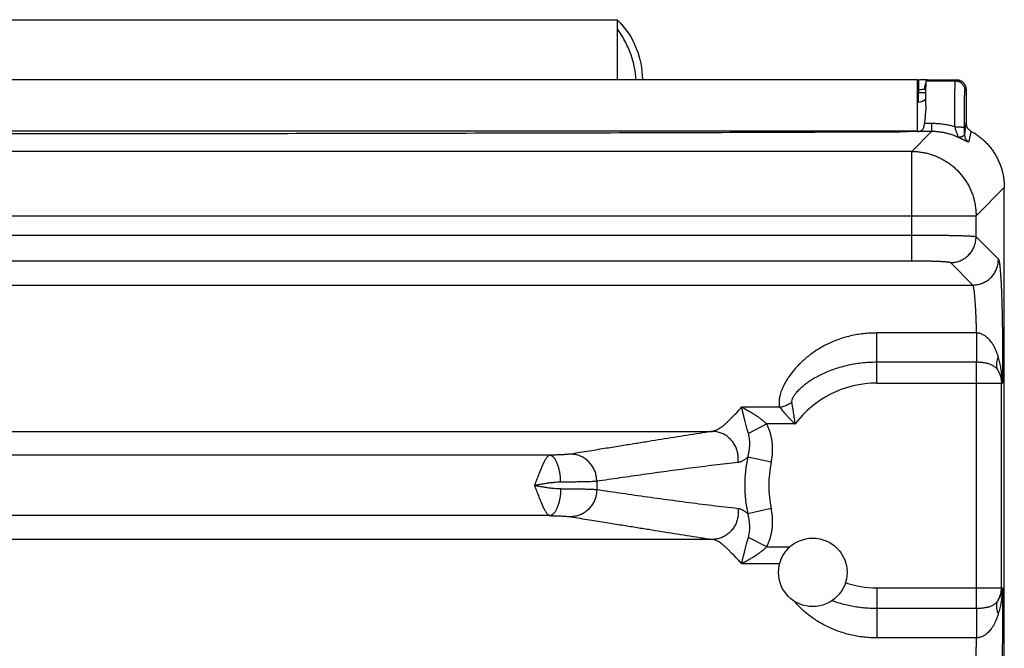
# Model space of a CAD drawing. Header units: inches. Extents: x 0 to 22, y 0 to 17.
# Tile 14 of 38: x 4.1 to 5.7, y 6.9 to 7.9. Entities that reach past the tile are written whole.
import ezdxf

# ---------------------------------------------------------------- set-up
doc = ezdxf.new("R2010")
doc.units = ezdxf.units.IN
doc.header["$LTSCALE"] = 1.21
doc.header["$MEASUREMENT"] = 0
doc.layers.get('0').update_dxf_attribs({"linetype": 'CONTINUOUS'})

msp = doc.modelspace()

# ---------------------------------------------------------------- linework, layer by layer
at = {"color": 7, "linetype": 'CONTINUOUS'}
for p, q in [((3.8193, 7.8722), (5.0492, 7.8722)), ((5.0492, 7.8722), (5.0492, 7.7791)), ((5.5155, 7.7791), (2.3165, 7.7791)), ((5.5155, 7.6986), (5.5155, 7.7791)), ((5.5155, 7.7788), (5.5187, 7.7788)), ((5.5172, 7.7788), (5.5172, 7.764)), ((5.5292, 7.7773), (5.531, 7.7791)), ((5.5292, 7.7773), (5.5742, 7.7773)), ((5.531, 7.7791), (5.576, 7.7791)), ((5.5742, 7.7773), (5.576, 7.7791)), ((5.5155, 7.764), (5.5172, 7.764)), ((5.5155, 7.759), (5.5171, 7.759)), ((5.5172, 7.764), (5.5171, 7.759)), ((5.5171, 7.7441), (5.5171, 7.759)), ((5.5892, 7.7623), (5.591, 7.7641)), ((5.591, 7.7641), (5.591, 7.7124)), ((5.5171, 7.7441), (5.5155, 7.7441)), ((5.5376, 7.711), (5.5265, 7.711)), ((5.5376, 7.711), (5.5376, 7.6986)), ((5.5155, 7.6991), (2.3165, 7.6991)), ((5.5067, 7.6677), (5.5376, 7.6986)), ((5.5376, 7.6986), (5.5149, 7.6986)), ((5.5067, 7.6677), (2.3252, 7.6677)), ((5.5067, 7.4975), (5.5067, 7.6677)), ((5.6066, 7.5678), (5.6505, 7.6117)), ((5.6505, 4.329), (5.6505, 7.6117)), ((2.2253, 7.5678), (5.6066, 7.5678)), ((5.6066, 7.5349), (5.6066, 7.5678)), ((5.5067, 7.5374), (2.3252, 7.5374)), ((5.6414, 7.5002), (5.6066, 7.5349)), ((5.5067, 7.4975), (2.3252, 7.4975)), ((5.6014, 7.4602), (5.5667, 7.495)), ((2.2305, 7.4602), (5.6014, 7.4602)), ((5.6074, 7.3858), (5.4525, 7.3858)), ((5.4525, 7.3081), (5.4525, 7.3858)), ((5.6074, 7.3403), (5.4525, 7.3403)), ((5.6074, 6.958), (5.6074, 7.3403)), ((5.4525, 7.3081), (5.6476, 7.3081)), ((5.646, 6.9902), (5.646, 7.3081)), ((5.3016, 7.2704), (5.2422, 7.2704)), ((5.2814, 7.2445), (5.2531, 7.2298)), ((5.3253, 7.2445), (5.2814, 7.2445)), ((2.6349, 7.2331), (5.1971, 7.2331)), ((4.9445, 7.1961), (2.8874, 7.1961)), ((5.2885, 7.1852), (5.2521, 7.1932)), ((5.2885, 7.1131), (5.2521, 7.1051)), ((4.9445, 7.1022), (2.8874, 7.1022)), ((5.1971, 7.0652), (2.6349, 7.0652)), ((5.2814, 7.0538), (5.2531, 7.0685)), ((5.2814, 7.0538), (5.3175, 7.0538)), ((5.2424, 7.0279), (5.3015, 7.0279)), ((5.4525, 6.9902), (5.6476, 6.9902)), ((5.4525, 6.9902), (5.4525, 6.9125)), ((5.6074, 6.958), (5.4525, 6.958)), ((5.6074, 6.9124), (5.4525, 6.9125))]:
    msp.add_line(p, q, dxfattribs=at)
msp.add_lwpolyline([(5.5309, 7.7791), (5.5236, 7.7789), (5.5211, 7.7789), (5.5187, 7.7788)], dxfattribs=at)
msp.add_circle((5.353, 7.0141), 0.0532, dxfattribs=at)
for centre, radius, start, end in [((5.5171, 7.7591), 0.015, 270, 320.1193), ((5.4525, 7.1491), 0.1589, 90, 143.1411), ((5.4525, 7.1491), 0.2052, 167.6096, 192.3896), ((5.4525, 7.1491), 0.1679, 167.6097, 192.3903), ((5.4525, 7.1491), 0.435, 179.1688, 180.8312), ((5.4525, 7.1491), 0.1589, 252.1214, 270)]:
    msp.add_arc(centre, radius, start, end, dxfattribs=at)
for points, knots in [([(5.0492, 7.8722), (5.0626, 7.8589), (5.0815, 7.8303), (5.0881, 7.7965), (5.0885, 7.7791)], [0, 0, 0, 0, 0.519576, 1, 1, 1, 1]), ([(5.0784, 7.7791), (5.0782, 7.7854), (5.0766, 7.799), (5.0709, 7.8191), (5.0616, 7.8395), (5.0536, 7.8526), (5.0492, 7.859)], [0, 0, 0, 0, 0.213839, 0.475893, 0.737946, 1, 1, 1, 1]), ([(5.529, 7.7747), (5.5288, 7.7743), (5.5283, 7.7735), (5.5278, 7.7722), (5.5273, 7.7708), (5.5269, 7.7692), (5.5266, 7.7676), (5.5264, 7.766), (5.5263, 7.7649), (5.5263, 7.7643)], [0, 0, 0, 0, 0.118987, 0.255465, 0.397339, 0.543763, 0.69375, 0.846214, 1, 1, 1, 1]), ([(5.5286, 7.7394), (5.5286, 7.741), (5.5286, 7.7441), (5.5286, 7.7487), (5.5287, 7.7529), (5.5287, 7.7569), (5.5288, 7.7606), (5.5288, 7.7639), (5.5288, 7.7669), (5.5289, 7.7696), (5.5289, 7.7718), (5.529, 7.7737), (5.529, 7.7752), (5.529, 7.7763), (5.5291, 7.7769), (5.5291, 7.7773), (5.5292, 7.7773)], [0, 0, 0, 0, 0.126098, 0.246029, 0.358847, 0.463834, 0.560888, 0.649332, 0.728494, 0.798147, 0.858037, 0.90768, 0.946791, 0.975336, 0.993091, 1, 1, 1, 1]), ([(5.5736, 7.706), (5.5736, 7.708), (5.5736, 7.7118), (5.5736, 7.7174), (5.5736, 7.723), (5.5737, 7.7284), (5.5737, 7.7337), (5.5737, 7.7387), (5.5737, 7.7436), (5.5737, 7.7482), (5.5738, 7.7525), (5.5738, 7.7566), (5.5738, 7.7603), (5.5739, 7.7637), (5.5739, 7.7668), (5.5739, 7.7694), (5.574, 7.7717), (5.574, 7.7737), (5.5741, 7.7752), (5.5741, 7.7763), (5.5742, 7.7769), (5.5741, 7.7773), (5.5742, 7.7773)], [0, 0, 0, 0, 0.080535, 0.160019, 0.238034, 0.314173, 0.388033, 0.459221, 0.527357, 0.592076, 0.65303, 0.709894, 0.762366, 0.810167, 0.853047, 0.89078, 0.923166, 0.950036, 0.971246, 0.986688, 0.996282, 1, 1, 1, 1]), ([(5.5742, 7.7773), (5.5747, 7.7773), (5.5757, 7.7773), (5.5773, 7.777), (5.5788, 7.7766), (5.5803, 7.7761), (5.5817, 7.7754), (5.583, 7.7745), (5.5842, 7.7735), (5.5853, 7.7724), (5.5863, 7.7712), (5.5872, 7.7699), (5.5879, 7.7685), (5.5885, 7.767), (5.5889, 7.7655), (5.5891, 7.7639), (5.5892, 7.7629), (5.5892, 7.7623)], [0, 0, 0, 0, 0.066665, 0.133331, 0.199998, 0.266664, 0.333331, 0.399999, 0.466666, 0.533334, 0.600001, 0.666669, 0.733336, 0.800003, 0.866669, 0.933335, 1, 1, 1, 1]), ([(5.576, 7.7791), (5.5765, 7.7791), (5.5775, 7.7791), (5.5791, 7.7788), (5.5806, 7.7784), (5.5821, 7.7779), (5.5835, 7.7772), (5.5848, 7.7763), (5.586, 7.7753), (5.5871, 7.7742), (5.5881, 7.773), (5.589, 7.7717), (5.5897, 7.7703), (5.5903, 7.7688), (5.5907, 7.7673), (5.5909, 7.7657), (5.591, 7.7647), (5.591, 7.7641)], [0, 0, 0, 0, 0.066673, 0.133327, 0.200015, 0.266655, 0.333353, 0.399984, 0.466686, 0.533314, 0.600016, 0.666647, 0.733345, 0.799985, 0.866673, 0.933327, 1, 1, 1, 1]), ([(5.5171, 7.759), (5.5177, 7.759), (5.5187, 7.759), (5.5203, 7.759), (5.5218, 7.759), (5.5232, 7.759), (5.5246, 7.759), (5.5259, 7.759), (5.5271, 7.759), (5.5281, 7.759), (5.5286, 7.759), (5.5287, 7.759)], [0, 0, 0, 0, 0.135331, 0.269179, 0.400076, 0.52659, 0.647335, 0.760988, 0.866303, 0.962129, 1, 1, 1, 1]), ([(5.5172, 7.764), (5.5177, 7.764), (5.5188, 7.764), (5.5204, 7.7641), (5.522, 7.7641), (5.5236, 7.7642), (5.525, 7.7643), (5.5259, 7.7643), (5.5263, 7.7643)], [0, 0, 0, 0, 0.177359, 0.35552, 0.530533, 0.69849, 0.855932, 1, 1, 1, 1]), ([(5.5263, 7.7643), (5.5267, 7.7643), (5.5275, 7.7643), (5.5283, 7.7643), (5.5287, 7.7643), (5.5288, 7.7643)], [0, 0, 0, 0, 0.472386, 0.901385, 1, 1, 1, 1]), ([(5.5886, 7.7044), (5.5886, 7.706), (5.5886, 7.7093), (5.5886, 7.7141), (5.5886, 7.7188), (5.5887, 7.7235), (5.5887, 7.7279), (5.5887, 7.7322), (5.5887, 7.7363), (5.5888, 7.7401), (5.5888, 7.7437), (5.5888, 7.7471), (5.5888, 7.7501), (5.5889, 7.7528), (5.5889, 7.7553), (5.589, 7.7573), (5.589, 7.759), (5.589, 7.7604), (5.5891, 7.7614), (5.5892, 7.762), (5.5891, 7.7623), (5.5892, 7.7623)], [0, 0, 0, 0, 0.084303, 0.167766, 0.249759, 0.329668, 0.4069, 0.480972, 0.551508, 0.618125, 0.680424, 0.73804, 0.790615, 0.837832, 0.879426, 0.915162, 0.944859, 0.968332, 0.985388, 0.99594, 1, 1, 1, 1]), ([(5.5286, 7.7394), (5.5286, 7.7381), (5.5285, 7.7353), (5.5282, 7.7308), (5.5278, 7.7261), (5.5273, 7.7212), (5.5269, 7.7161), (5.5266, 7.7127), (5.5265, 7.711)], [0, 0, 0, 0, 0.141424, 0.297472, 0.465088, 0.640744, 0.820474, 1, 1, 1, 1]), ([(5.5149, 7.6986), (5.5156, 7.6986), (5.5167, 7.6987), (5.5184, 7.6989), (5.5198, 7.6993), (5.5211, 7.6998), (5.5222, 7.7004), (5.5231, 7.7012), (5.5239, 7.702), (5.5245, 7.703), (5.5251, 7.7042), (5.5255, 7.7054), (5.5259, 7.7067), (5.5261, 7.708), (5.5263, 7.7095), (5.5264, 7.7105), (5.5265, 7.711)], [0, 0, 0, 0, 0.097468, 0.18332, 0.259239, 0.327809, 0.391606, 0.45252, 0.512522, 0.573928, 0.637678, 0.704003, 0.773043, 0.845653, 0.921529, 1, 1, 1, 1]), ([(5.5736, 7.706), (5.5713, 7.7067), (5.5666, 7.7079), (5.5595, 7.7093), (5.5522, 7.7102), (5.5449, 7.7108), (5.54, 7.711), (5.5376, 7.711)], [0, 0, 0, 0, 0.197472, 0.396775, 0.597363, 0.798649, 1, 1, 1, 1]), ([(5.591, 7.7124), (5.5907, 7.7104), (5.5901, 7.7064), (5.5894, 7.7005), (5.5888, 7.6966), (5.5886, 7.6946)], [0, 0, 0, 0, 0.336315, 0.669684, 1, 1, 1, 1]), ([(5.591, 7.7124), (5.591, 7.7118), (5.591, 7.7108), (5.5913, 7.7092), (5.5917, 7.7076), (5.5923, 7.7061), (5.593, 7.7047), (5.5939, 7.7034), (5.595, 7.7021), (5.5961, 7.701), (5.5974, 7.7), (5.5983, 7.6995), (5.5987, 7.6992)], [0, 0, 0, 0, 0.10002, 0.200392, 0.300536, 0.400306, 0.500505, 0.600662, 0.700311, 0.800254, 0.900344, 1, 1, 1, 1]), ([(2.3307, 7.6984), (2.401, 7.6981), (2.5417, 7.6976), (2.7528, 7.6969), (2.9641, 7.6964), (3.1755, 7.696), (3.387, 7.6956), (3.5985, 7.6954), (3.8102, 7.6953), (4.0218, 7.6953), (4.2334, 7.6954), (4.445, 7.6956), (4.6565, 7.696), (4.8679, 7.6964), (5.0791, 7.6969), (5.2902, 7.6976), (5.4309, 7.6981), (5.5012, 7.6984)], [0, 0, 0, 0, 0.066526, 0.133115, 0.199752, 0.26643, 0.333142, 0.399876, 0.466623, 0.533377, 0.600124, 0.666858, 0.73357, 0.800248, 0.866885, 0.933474, 1, 1, 1, 1]), ([(5.5149, 7.6986), (5.5142, 7.6986), (5.5128, 7.6985), (5.5106, 7.6985), (5.5084, 7.6984), (5.506, 7.6984), (5.5036, 7.6984), (5.502, 7.6984), (5.5012, 7.6984)], [0, 0, 0, 0, 0.153037, 0.313203, 0.478905, 0.649314, 0.82359, 1, 1, 1, 1]), ([(5.5797, 7.6892), (5.5778, 7.6901), (5.5739, 7.6917), (5.568, 7.6939), (5.562, 7.6956), (5.5559, 7.6969), (5.5498, 7.6979), (5.5437, 7.6985), (5.5396, 7.6986), (5.5376, 7.6986)], [0, 0, 0, 0, 0.144688, 0.28911, 0.433116, 0.576465, 0.718912, 0.860187, 1, 1, 1, 1]), ([(5.5736, 7.706), (5.5742, 7.706), (5.5753, 7.706), (5.5769, 7.706), (5.5785, 7.706), (5.5801, 7.7059), (5.5815, 7.7058), (5.5829, 7.7057), (5.5841, 7.7056), (5.5852, 7.7054), (5.5862, 7.7053), (5.587, 7.7051), (5.5877, 7.705), (5.5882, 7.7048), (5.5885, 7.7046), (5.5886, 7.7045), (5.5886, 7.7044)], [0, 0, 0, 0, 0.1095, 0.21763, 0.32309, 0.424586, 0.520874, 0.610781, 0.693217, 0.767197, 0.831853, 0.886463, 0.930485, 0.963635, 0.986155, 1, 1, 1, 1]), ([(5.5797, 7.6892), (5.5797, 7.6893), (5.5796, 7.6894), (5.5794, 7.6898), (5.5792, 7.6903), (5.5789, 7.691), (5.5785, 7.6919), (5.5781, 7.693), (5.5775, 7.6944), (5.5769, 7.696), (5.5762, 7.6978), (5.5756, 7.6998), (5.5749, 7.7018), (5.5742, 7.7039), (5.5738, 7.7053), (5.5736, 7.706)], [0, 0, 0, 0, 0.010824, 0.030816, 0.06104, 0.102752, 0.157123, 0.225394, 0.308301, 0.404901, 0.513435, 0.631081, 0.754144, 0.878536, 1, 1, 1, 1]), ([(5.5886, 7.6946), (5.5886, 7.6943), (5.5885, 7.6937), (5.5881, 7.6928), (5.5875, 7.6921), (5.5866, 7.6914), (5.5855, 7.6909), (5.5844, 7.6905), (5.5834, 7.6902), (5.5824, 7.6899), (5.5816, 7.6898), (5.5809, 7.6896), (5.5804, 7.6895), (5.5801, 7.6893), (5.5799, 7.6893), (5.5797, 7.6892), (5.5797, 7.6892)], [0, 0, 0, 0, 0.083375, 0.163457, 0.248541, 0.347445, 0.456486, 0.562831, 0.661613, 0.749266, 0.824674, 0.887049, 0.935172, 0.963965, 0.987302, 1, 1, 1, 1]), ([(5.5886, 7.6946), (5.5886, 7.6954), (5.5886, 7.697), (5.5886, 7.6994), (5.5886, 7.7019), (5.5886, 7.7036), (5.5886, 7.7044)], [0, 0, 0, 0, 0.24069, 0.488013, 0.741315, 1, 1, 1, 1]), ([(5.5886, 7.6946), (5.5886, 7.6941), (5.5887, 7.693), (5.5889, 7.6914), (5.5893, 7.6899), (5.5899, 7.6884), (5.5907, 7.6869), (5.5916, 7.6856), (5.5927, 7.6844), (5.5938, 7.6832), (5.5947, 7.6826), (5.5951, 7.6823)], [0, 0, 0, 0, 0.111, 0.222039, 0.333098, 0.444181, 0.55529, 0.666427, 0.777593, 0.888784, 1, 1, 1, 1]), ([(5.5987, 7.6992), (5.5983, 7.6973), (5.5975, 7.6935), (5.5963, 7.6879), (5.5955, 7.6841), (5.5951, 7.6823)], [0, 0, 0, 0, 0.336396, 0.669883, 1, 1, 1, 1]), ([(5.5987, 7.6992), (5.6007, 7.6981), (5.6045, 7.6959), (5.61, 7.6921), (5.6152, 7.6879), (5.6202, 7.6835), (5.6248, 7.6787), (5.6291, 7.6736), (5.633, 7.6682), (5.6366, 7.6626), (5.6398, 7.6567), (5.6426, 7.6507), (5.645, 7.6445), (5.647, 7.6381), (5.6485, 7.6316), (5.6497, 7.625), (5.6503, 7.6184), (5.6505, 7.6139), (5.6505, 7.6117)], [0, 0, 0, 0, 0.062478, 0.12495, 0.187417, 0.24988, 0.312343, 0.374808, 0.437277, 0.499752, 0.562235, 0.62473, 0.687236, 0.749757, 0.812292, 0.874844, 0.937413, 1, 1, 1, 1]), ([(5.5951, 7.6823), (5.5951, 7.6822), (5.5949, 7.6821), (5.5945, 7.6822), (5.594, 7.6824), (5.5932, 7.6827), (5.5924, 7.6831), (5.5915, 7.6835), (5.5906, 7.6839), (5.5898, 7.6844), (5.5889, 7.6848), (5.5881, 7.6852), (5.5873, 7.6856), (5.5865, 7.686), (5.5858, 7.6863), (5.5851, 7.6866), (5.5845, 7.6869), (5.5839, 7.6872), (5.5834, 7.6875), (5.5829, 7.6877), (5.5824, 7.6879), (5.582, 7.6881), (5.5816, 7.6883), (5.5812, 7.6885), (5.5808, 7.6887), (5.5805, 7.6888), (5.5802, 7.689), (5.5799, 7.6891), (5.5798, 7.6892), (5.5797, 7.6892)], [0, 0, 0, 0, 0.011476, 0.033466, 0.068999, 0.116188, 0.171091, 0.229193, 0.288073, 0.34638, 0.403112, 0.457645, 0.509604, 0.558804, 0.605079, 0.64844, 0.689013, 0.726975, 0.762432, 0.795249, 0.825403, 0.853117, 0.879028, 0.903592, 0.926997, 0.949005, 0.969025, 0.98637, 1, 1, 1, 1]), ([(5.5067, 7.6677), (5.509, 7.6677), (5.5135, 7.6676), (5.5203, 7.6669), (5.527, 7.6657), (5.5337, 7.6641), (5.5402, 7.662), (5.5465, 7.6595), (5.5527, 7.6565), (5.5586, 7.6532), (5.5644, 7.6494), (5.5698, 7.6453), (5.5749, 7.6408), (5.5798, 7.636), (5.5842, 7.6308), (5.5884, 7.6254), (5.5921, 7.6197), (5.5955, 7.6137), (5.5984, 7.6075), (5.6009, 7.6012), (5.603, 7.5947), (5.6046, 7.5881), (5.6057, 7.5814), (5.6065, 7.5746), (5.6066, 7.5701), (5.6066, 7.5678)], [0, 0, 0, 0, 0.043491, 0.086989, 0.130493, 0.174003, 0.217516, 0.261034, 0.304554, 0.348076, 0.391601, 0.435131, 0.478667, 0.522198, 0.56572, 0.609231, 0.652734, 0.69624, 0.739776, 0.783318, 0.826805, 0.870204, 0.913512, 0.956758, 1, 1, 1, 1]), ([(5.6066, 7.5349), (5.6065, 7.535), (5.6059, 7.5351), (5.6049, 7.5353), (5.6034, 7.5355), (5.6014, 7.5357), (5.599, 7.5358), (5.5961, 7.536), (5.5928, 7.5361), (5.5891, 7.5363), (5.585, 7.5364), (5.5805, 7.5366), (5.5757, 7.5367), (5.5706, 7.5368), (5.5651, 7.5369), (5.5593, 7.537), (5.5533, 7.5371), (5.5471, 7.5372), (5.5407, 7.5373), (5.5341, 7.5373), (5.5274, 7.5374), (5.5205, 7.5374), (5.5136, 7.5374), (5.509, 7.5374), (5.5067, 7.5374)], [0, 0, 0, 0, 0.005735, 0.016133, 0.031229, 0.050974, 0.075282, 0.10404, 0.137107, 0.174319, 0.215482, 0.260384, 0.308806, 0.360526, 0.415312, 0.472912, 0.533056, 0.595458, 0.659821, 0.725839, 0.793197, 0.861573, 0.930627, 1, 1, 1, 1]), ([(5.5667, 7.495), (5.5678, 7.495), (5.5701, 7.4951), (5.5736, 7.4955), (5.577, 7.4963), (5.5803, 7.4973), (5.5835, 7.4987), (5.5866, 7.5003), (5.5896, 7.5022), (5.5923, 7.5043), (5.5949, 7.5067), (5.5973, 7.5092), (5.5994, 7.512), (5.6013, 7.5149), (5.6029, 7.518), (5.6042, 7.5213), (5.6053, 7.5246), (5.606, 7.528), (5.6065, 7.5314), (5.6066, 7.5338), (5.6066, 7.5349)], [0, 0, 0, 0, 0.055526, 0.111061, 0.166605, 0.222157, 0.277716, 0.333281, 0.388851, 0.444424, 0.499998, 0.555573, 0.611146, 0.666716, 0.722281, 0.777841, 0.833393, 0.888937, 0.944473, 1, 1, 1, 1]), ([(5.5667, 7.495), (5.5666, 7.4951), (5.5662, 7.4952), (5.5655, 7.4954), (5.5644, 7.4956), (5.563, 7.4958), (5.5613, 7.4959), (5.5592, 7.4961), (5.5569, 7.4963), (5.5542, 7.4965), (5.5513, 7.4966), (5.5481, 7.4968), (5.5447, 7.4969), (5.541, 7.497), (5.5372, 7.4971), (5.5331, 7.4972), (5.5289, 7.4973), (5.5246, 7.4974), (5.5202, 7.4974), (5.5157, 7.4974), (5.5112, 7.4975), (5.5082, 7.4975), (5.5067, 7.4975)], [0, 0, 0, 0, 0.006956, 0.019248, 0.037166, 0.060699, 0.089728, 0.124066, 0.163457, 0.207688, 0.25656, 0.309797, 0.367053, 0.427964, 0.492179, 0.559371, 0.629214, 0.701249, 0.774921, 0.849665, 0.924892, 1, 1, 1, 1]), ([(5.6014, 7.4602), (5.6026, 7.4602), (5.6049, 7.4603), (5.6083, 7.4608), (5.6117, 7.4616), (5.6151, 7.4626), (5.6183, 7.4639), (5.6214, 7.4656), (5.6243, 7.4674), (5.6271, 7.4696), (5.6297, 7.4719), (5.632, 7.4745), (5.6341, 7.4773), (5.636, 7.4802), (5.6376, 7.4833), (5.639, 7.4865), (5.64, 7.4898), (5.6408, 7.4932), (5.6412, 7.4967), (5.6414, 7.499), (5.6414, 7.5002)], [0, 0, 0, 0, 0.055526, 0.111062, 0.166606, 0.222158, 0.277718, 0.333283, 0.388852, 0.444425, 0.5, 0.555574, 0.611147, 0.666717, 0.722282, 0.777841, 0.833393, 0.888938, 0.944473, 1, 1, 1, 1]), ([(5.6414, 7.5002), (5.6415, 7.5), (5.6419, 7.4993), (5.6422, 7.4981), (5.6426, 7.4962), (5.643, 7.4938), (5.6434, 7.4909), (5.6438, 7.4874), (5.6441, 7.4833), (5.6445, 7.4787), (5.6448, 7.4737), (5.6452, 7.4681), (5.6455, 7.4621), (5.6458, 7.4557), (5.6461, 7.4489), (5.6463, 7.4416), (5.6466, 7.434), (5.6468, 7.4261), (5.647, 7.4179), (5.6472, 7.4094), (5.6473, 7.4007), (5.6475, 7.3917), (5.6476, 7.3826), (5.6477, 7.3734), (5.6477, 7.364), (5.6478, 7.3546), (5.6478, 7.3452), (5.6478, 7.3357), (5.6477, 7.3264), (5.6477, 7.3172), (5.6476, 7.3111), (5.6476, 7.3081)], [0, 0, 0, 0, 0.004148, 0.011013, 0.020752, 0.0334, 0.048941, 0.067325, 0.088467, 0.112269, 0.138633, 0.167471, 0.198693, 0.232196, 0.267853, 0.30553, 0.345073, 0.386327, 0.42913, 0.473308, 0.518684, 0.565112, 0.612446, 0.660539, 0.709215, 0.75824, 0.807364, 0.856341, 0.904928, 0.952887, 1, 1, 1, 1]), ([(5.6074, 7.3858), (5.6073, 7.3881), (5.6072, 7.3926), (5.6071, 7.3993), (5.6068, 7.4057), (5.6066, 7.4119), (5.6063, 7.4178), (5.6061, 7.4235), (5.6057, 7.4288), (5.6054, 7.4337), (5.6051, 7.4383), (5.6047, 7.4424), (5.6043, 7.4462), (5.604, 7.4496), (5.6036, 7.4525), (5.6032, 7.4549), (5.6027, 7.4569), (5.6023, 7.4585), (5.6019, 7.4595), (5.6016, 7.4601), (5.6014, 7.4602)], [0, 0, 0, 0, 0.091707, 0.180797, 0.266917, 0.349724, 0.428883, 0.504066, 0.574931, 0.641151, 0.702437, 0.758544, 0.809237, 0.854296, 0.893545, 0.926846, 0.954106, 0.975284, 0.990446, 1, 1, 1, 1]), ([(5.4525, 7.3858), (5.449, 7.3858), (5.4422, 7.3856), (5.4319, 7.3848), (5.4217, 7.3833), (5.4116, 7.3813), (5.4017, 7.3787), (5.392, 7.3755), (5.3826, 7.3717), (5.3735, 7.3675), (5.3649, 7.3628), (5.3568, 7.3577), (5.3492, 7.3523), (5.3423, 7.3468), (5.3359, 7.3411), (5.3301, 7.3354), (5.325, 7.3297), (5.3204, 7.3241), (5.3163, 7.3186), (5.3129, 7.3134), (5.3099, 7.3083), (5.3074, 7.3035), (5.3053, 7.2989), (5.3036, 7.2946), (5.3024, 7.2905), (5.3014, 7.2866), (5.3008, 7.283), (5.3006, 7.2795), (5.3006, 7.2763), (5.3009, 7.2732), (5.3014, 7.2713), (5.3016, 7.2704)], [0, 0, 0, 0, 0.048976, 0.098145, 0.147381, 0.196569, 0.245603, 0.294363, 0.342713, 0.390443, 0.437292, 0.482989, 0.527266, 0.569889, 0.610661, 0.649428, 0.686092, 0.720589, 0.752895, 0.783016, 0.810994, 0.836893, 0.860806, 0.882882, 0.903274, 0.922186, 0.939795, 0.956258, 0.971698, 0.986237, 1, 1, 1, 1]), ([(5.6411, 7.3487), (5.6406, 7.3505), (5.6395, 7.3539), (5.6376, 7.3589), (5.6354, 7.3636), (5.633, 7.3679), (5.6304, 7.3716), (5.6279, 7.3748), (5.6254, 7.3774), (5.623, 7.3795), (5.6207, 7.3812), (5.6185, 7.3826), (5.6164, 7.3837), (5.6145, 7.3845), (5.6126, 7.3851), (5.6109, 7.3855), (5.6091, 7.3857), (5.608, 7.3858), (5.6074, 7.3858)], [0, 0, 0, 0, 0.101225, 0.2018, 0.299815, 0.393025, 0.478344, 0.554256, 0.621344, 0.681132, 0.734655, 0.782757, 0.82609, 0.865342, 0.901362, 0.935109, 0.967619, 1, 1, 1, 1]), ([(5.6074, 7.3858), (5.6074, 7.3848), (5.6074, 7.3827), (5.6074, 7.3796), (5.6074, 7.3764), (5.6074, 7.3732), (5.6074, 7.37), (5.6074, 7.3667), (5.6074, 7.3636), (5.6074, 7.3605), (5.6074, 7.3575), (5.6074, 7.3545), (5.6074, 7.3518), (5.6074, 7.3491), (5.6074, 7.3466), (5.6074, 7.3443), (5.6074, 7.3423), (5.6074, 7.3409), (5.6074, 7.3403)], [0, 0, 0, 0, 0.067599, 0.136783, 0.207057, 0.277929, 0.348901, 0.419475, 0.489154, 0.557449, 0.623881, 0.687983, 0.749306, 0.807418, 0.861912, 0.912405, 0.958542, 1, 1, 1, 1]), ([(5.4525, 7.3403), (5.4485, 7.3403), (5.4405, 7.3401), (5.4286, 7.3391), (5.4169, 7.3374), (5.4056, 7.3352), (5.3947, 7.3323), (5.3843, 7.329), (5.3746, 7.3252), (5.3659, 7.3212), (5.3582, 7.3171), (5.3517, 7.3133), (5.3462, 7.3096), (5.3414, 7.3061), (5.3374, 7.3028), (5.3339, 7.2998), (5.331, 7.297), (5.3285, 7.2944), (5.3265, 7.292), (5.3248, 7.2898), (5.3234, 7.2877), (5.3222, 7.2859), (5.3214, 7.2842), (5.3208, 7.2827), (5.3204, 7.2814), (5.3201, 7.2802), (5.3201, 7.2791), (5.3201, 7.2785), (5.3202, 7.2782)], [0, 0, 0, 0, 0.077973, 0.15538, 0.231811, 0.30685, 0.37994, 0.450776, 0.518957, 0.581908, 0.637694, 0.686439, 0.729385, 0.767264, 0.800714, 0.830302, 0.856475, 0.879627, 0.900081, 0.91812, 0.933975, 0.947871, 0.960008, 0.970544, 0.979621, 0.987417, 0.994137, 1, 1, 1, 1]), ([(5.6403, 7.3282), (5.6399, 7.3289), (5.6389, 7.3302), (5.6373, 7.3319), (5.6355, 7.3335), (5.6334, 7.3349), (5.6312, 7.3361), (5.6288, 7.3371), (5.6263, 7.338), (5.6237, 7.3387), (5.6211, 7.3392), (5.6184, 7.3396), (5.6156, 7.3399), (5.6129, 7.3401), (5.6102, 7.3403), (5.6084, 7.3403), (5.6074, 7.3403)], [0, 0, 0, 0, 0.064411, 0.129761, 0.196284, 0.264183, 0.33361, 0.404599, 0.477022, 0.550605, 0.624991, 0.699832, 0.774859, 0.849952, 0.925043, 1, 1, 1, 1]), ([(5.6411, 7.3487), (5.6407, 7.3479), (5.64, 7.3463), (5.6392, 7.3438), (5.6386, 7.3413), (5.6382, 7.3389), (5.6381, 7.3366), (5.6383, 7.3343), (5.6387, 7.3322), (5.6394, 7.3301), (5.64, 7.3288), (5.6403, 7.3282)], [0, 0, 0, 0, 0.1276, 0.250582, 0.368938, 0.482797, 0.592438, 0.698303, 0.800995, 0.901267, 1, 1, 1, 1]), ([(5.6476, 7.3081), (5.6475, 7.3104), (5.6473, 7.3152), (5.6465, 7.3229), (5.6453, 7.3311), (5.6434, 7.3398), (5.6419, 7.3457), (5.6411, 7.3487)], [0, 0, 0, 0, 0.167663, 0.353927, 0.556477, 0.772778, 1, 1, 1, 1]), ([(5.6476, 7.3081), (5.6475, 7.3094), (5.6471, 7.3122), (5.6462, 7.3163), (5.6447, 7.3204), (5.6428, 7.3245), (5.6412, 7.327), (5.6403, 7.3282)], [0, 0, 0, 0, 0.189326, 0.385034, 0.58597, 0.791226, 1, 1, 1, 1]), ([(5.6403, 7.3282), (5.6408, 7.3275), (5.6416, 7.3259), (5.6428, 7.3235), (5.6438, 7.3211), (5.6446, 7.3185), (5.6452, 7.316), (5.6457, 7.3133), (5.6459, 7.3107), (5.646, 7.3089), (5.646, 7.3081)], [0, 0, 0, 0, 0.125906, 0.251332, 0.376355, 0.501136, 0.625866, 0.750561, 0.875243, 1, 1, 1, 1]), ([(5.2333, 7.2606), (5.234, 7.2613), (5.2355, 7.2626), (5.2376, 7.2651), (5.2399, 7.2677), (5.2414, 7.2695), (5.2422, 7.2704)], [0, 0, 0, 0, 0.219356, 0.465486, 0.732692, 1, 1, 1, 1]), ([(5.2814, 7.2445), (5.2804, 7.2455), (5.2781, 7.2475), (5.2744, 7.2506), (5.2702, 7.2538), (5.2654, 7.2572), (5.26, 7.2606), (5.2542, 7.264), (5.2483, 7.2673), (5.2444, 7.2694), (5.2424, 7.2704)], [0, 0, 0, 0, 0.092303, 0.194249, 0.307353, 0.432971, 0.570093, 0.714866, 0.860499, 1, 1, 1, 1]), ([(5.2531, 7.2298), (5.2528, 7.2308), (5.2522, 7.233), (5.2512, 7.2364), (5.2501, 7.2402), (5.249, 7.2442), (5.2479, 7.2487), (5.2466, 7.2535), (5.2453, 7.2587), (5.244, 7.2644), (5.243, 7.2683), (5.2424, 7.2703)], [0, 0, 0, 0, 0.077633, 0.162536, 0.254983, 0.355522, 0.464423, 0.582107, 0.709472, 0.848903, 1, 1, 1, 1]), ([(5.3016, 7.2704), (5.3027, 7.2706), (5.3049, 7.2712), (5.3081, 7.2722), (5.3112, 7.2734), (5.3143, 7.2748), (5.3173, 7.2764), (5.3192, 7.2776), (5.3202, 7.2782)], [0, 0, 0, 0, 0.165425, 0.33235, 0.50003, 0.667702, 0.834608, 1, 1, 1, 1]), ([(5.3016, 7.2704), (5.3023, 7.2695), (5.3038, 7.2677), (5.3062, 7.265), (5.3088, 7.262), (5.3117, 7.2588), (5.3147, 7.2555), (5.3181, 7.2519), (5.3216, 7.2482), (5.324, 7.2457), (5.3253, 7.2445)], [0, 0, 0, 0, 0.09462, 0.198418, 0.311286, 0.432959, 0.563045, 0.701145, 0.846941, 1, 1, 1, 1]), ([(5.3202, 7.2782), (5.3203, 7.2771), (5.3207, 7.275), (5.3212, 7.2716), (5.3218, 7.2678), (5.3224, 7.2638), (5.3231, 7.2595), (5.3238, 7.2548), (5.3246, 7.2497), (5.3251, 7.2463), (5.3253, 7.2445)], [0, 0, 0, 0, 0.092173, 0.193177, 0.303373, 0.423044, 0.552343, 0.691422, 0.840577, 1, 1, 1, 1]), ([(5.2333, 7.2606), (5.2319, 7.2591), (5.2289, 7.2563), (5.2248, 7.2519), (5.2209, 7.248), (5.2171, 7.2445), (5.2135, 7.2413), (5.21, 7.2386), (5.2066, 7.2364), (5.2033, 7.2348), (5.2002, 7.2336), (5.1981, 7.2332), (5.1971, 7.2331)], [0, 0, 0, 0, 0.136439, 0.264647, 0.385225, 0.497596, 0.601379, 0.696503, 0.783181, 0.861964, 0.933833, 1, 1, 1, 1]), ([(5.2885, 7.1852), (5.2889, 7.1873), (5.2897, 7.1915), (5.2904, 7.1978), (5.2907, 7.2042), (5.2906, 7.2105), (5.29, 7.2167), (5.289, 7.2228), (5.2876, 7.2286), (5.2859, 7.2342), (5.2839, 7.2395), (5.2823, 7.2429), (5.2814, 7.2445)], [0, 0, 0, 0, 0.105312, 0.210468, 0.315104, 0.418868, 0.521416, 0.622398, 0.721308, 0.817576, 0.910642, 1, 1, 1, 1]), ([(5.1971, 7.2331), (5.1904, 7.232), (5.1772, 7.2299), (5.1573, 7.2268), (5.1376, 7.2236), (5.1179, 7.2205), (5.098, 7.2173), (5.0774, 7.214), (5.0556, 7.2105), (5.0318, 7.2066), (5.0054, 7.2024), (4.9869, 7.1994), (4.9771, 7.1978)], [0, 0, 0, 0, 0.090598, 0.18086, 0.270653, 0.35986, 0.449365, 0.541895, 0.640351, 0.747618, 0.866553, 1, 1, 1, 1]), ([(5.2369, 7.1847), (5.2371, 7.1859), (5.2373, 7.1883), (5.2374, 7.1919), (5.2371, 7.1955), (5.2366, 7.199), (5.2358, 7.2025), (5.2347, 7.2059), (5.2333, 7.2092), (5.2316, 7.2124), (5.2297, 7.2154), (5.2276, 7.2183), (5.2252, 7.2209), (5.2226, 7.2233), (5.2199, 7.2255), (5.2169, 7.2274), (5.2139, 7.2291), (5.2107, 7.2305), (5.2074, 7.2316), (5.204, 7.2324), (5.2005, 7.2329), (5.1982, 7.233), (5.1971, 7.2331)], [0, 0, 0, 0, 0.050572, 0.101213, 0.151897, 0.202597, 0.253285, 0.303935, 0.35452, 0.405017, 0.455402, 0.505658, 0.555769, 0.605725, 0.65552, 0.70515, 0.754621, 0.803939, 0.853118, 0.902173, 0.951126, 1, 1, 1, 1]), ([(5.2521, 7.1932), (5.2526, 7.1947), (5.2534, 7.198), (5.2544, 7.203), (5.255, 7.208), (5.2552, 7.213), (5.2551, 7.2178), (5.2547, 7.2222), (5.254, 7.2262), (5.2534, 7.2287), (5.2531, 7.2298)], [0, 0, 0, 0, 0.133569, 0.271335, 0.409765, 0.545455, 0.675038, 0.795757, 0.905033, 1, 1, 1, 1]), ([(4.9445, 7.1961), (4.9441, 7.196), (4.9434, 7.1958), (4.9423, 7.1951), (4.9412, 7.1941), (4.9401, 7.1928), (4.9389, 7.1911), (4.9377, 7.1892), (4.9364, 7.187), (4.9351, 7.1845), (4.9338, 7.1818), (4.9325, 7.1788), (4.9311, 7.1756), (4.9297, 7.1722), (4.9282, 7.1686), (4.9268, 7.1649), (4.9253, 7.161), (4.9238, 7.1571), (4.9223, 7.1532), (4.9213, 7.1505), (4.9208, 7.1491)], [0, 0, 0, 0, 0.019764, 0.043294, 0.070836, 0.103268, 0.140936, 0.183648, 0.23138, 0.283991, 0.341206, 0.402729, 0.468214, 0.537271, 0.609471, 0.684318, 0.761298, 0.839897, 0.919598, 1, 1, 1, 1]), ([(4.9771, 7.1978), (4.9767, 7.1977), (4.9758, 7.1976), (4.9742, 7.1974), (4.9723, 7.1972), (4.9702, 7.1971), (4.9677, 7.1969), (4.965, 7.1968), (4.9621, 7.1966), (4.9589, 7.1965), (4.9555, 7.1964), (4.952, 7.1963), (4.9483, 7.1962), (4.9458, 7.1961), (4.9445, 7.1961)], [0, 0, 0, 0, 0.039047, 0.08735, 0.144802, 0.211131, 0.28594, 0.368779, 0.459107, 0.556304, 0.659722, 0.76866, 0.882344, 1, 1, 1, 1]), ([(4.9614, 7.1542), (4.9614, 7.1554), (4.9613, 7.1578), (4.9611, 7.1613), (4.9608, 7.1648), (4.9603, 7.1682), (4.9597, 7.1715), (4.959, 7.1746), (4.9582, 7.1777), (4.9573, 7.1805), (4.9563, 7.1832), (4.9552, 7.1857), (4.9541, 7.1879), (4.9528, 7.1899), (4.9516, 7.1917), (4.9502, 7.1931), (4.9488, 7.1943), (4.9474, 7.1952), (4.946, 7.1958), (4.945, 7.1961), (4.9445, 7.1961)], [0, 0, 0, 0, 0.074354, 0.14832, 0.221452, 0.293311, 0.363474, 0.431538, 0.497124, 0.559885, 0.619514, 0.675751, 0.728393, 0.77731, 0.822461, 0.863918, 0.901897, 0.936793, 0.969216, 1, 1, 1, 1]), ([(5.0175, 7.1555), (5.0175, 7.1566), (5.0174, 7.1589), (5.017, 7.1623), (5.0163, 7.1657), (5.0154, 7.1691), (5.0142, 7.1723), (5.0127, 7.1754), (5.011, 7.1784), (5.009, 7.1813), (5.0069, 7.1839), (5.0045, 7.1864), (5.002, 7.1887), (4.9993, 7.1907), (4.9964, 7.1925), (4.9934, 7.1941), (4.9903, 7.1954), (4.9871, 7.1964), (4.9838, 7.1972), (4.9805, 7.1976), (4.9782, 7.1978), (4.9771, 7.1978)], [0, 0, 0, 0, 0.053337, 0.106699, 0.160064, 0.213404, 0.266696, 0.319916, 0.373043, 0.426059, 0.478946, 0.531694, 0.584292, 0.636736, 0.689026, 0.741164, 0.79316, 0.845024, 0.896772, 0.948424, 1, 1, 1, 1]), ([(5.2521, 7.1932), (5.2514, 7.1925), (5.25, 7.1913), (5.248, 7.1897), (5.246, 7.1883), (5.2441, 7.1872), (5.2423, 7.1862), (5.2404, 7.1855), (5.2387, 7.185), (5.2375, 7.1848), (5.2369, 7.1847)], [0, 0, 0, 0, 0.162261, 0.309689, 0.444721, 0.569524, 0.685995, 0.795624, 0.899806, 1, 1, 1, 1]), ([(5.2369, 7.1847), (5.2307, 7.1841), (5.2183, 7.1827), (5.1997, 7.1805), (5.1811, 7.1782), (5.1627, 7.1758), (5.1444, 7.1734), (5.1262, 7.171), (5.108, 7.1685), (5.0898, 7.1659), (5.0717, 7.1633), (5.0536, 7.1607), (5.0355, 7.1581), (5.0235, 7.1563), (5.0175, 7.1555)], [0, 0, 0, 0, 0.08466, 0.16933, 0.253747, 0.337643, 0.420888, 0.503872, 0.586945, 0.669916, 0.752563, 0.834999, 0.917415, 1, 1, 1, 1]), ([(4.9614, 7.1542), (4.9598, 7.1542), (4.9565, 7.1541), (4.9513, 7.1537), (4.9456, 7.1531), (4.9397, 7.1523), (4.9335, 7.1513), (4.9272, 7.1502), (4.923, 7.1495), (4.9208, 7.1491)], [0, 0, 0, 0, 0.11648, 0.244979, 0.383708, 0.530543, 0.683553, 0.84067, 1, 1, 1, 1]), ([(4.9208, 7.1491), (4.9213, 7.1478), (4.9223, 7.1451), (4.9238, 7.1411), (4.9253, 7.1372), (4.9268, 7.1334), (4.9282, 7.1297), (4.9297, 7.1261), (4.9311, 7.1227), (4.9325, 7.1195), (4.9338, 7.1165), (4.9351, 7.1138), (4.9364, 7.1113), (4.9377, 7.1091), (4.9389, 7.1072), (4.9401, 7.1055), (4.9412, 7.1042), (4.9423, 7.1032), (4.9434, 7.1025), (4.9441, 7.1022), (4.9445, 7.1022)], [0, 0, 0, 0, 0.080325, 0.160068, 0.238663, 0.315615, 0.390423, 0.462586, 0.531623, 0.597106, 0.658633, 0.71585, 0.768442, 0.816158, 0.858889, 0.89651, 0.92895, 0.95665, 0.980219, 1, 1, 1, 1]), ([(4.9208, 7.1491), (4.923, 7.1488), (4.9272, 7.148), (4.9335, 7.147), (4.9397, 7.146), (4.9456, 7.1452), (4.9513, 7.1446), (4.9565, 7.1442), (4.9598, 7.1441), (4.9614, 7.1441)], [0, 0, 0, 0, 0.15929, 0.316134, 0.469038, 0.616053, 0.755021, 0.883573, 1, 1, 1, 1]), ([(4.9614, 7.1441), (4.9614, 7.1429), (4.9613, 7.1405), (4.9611, 7.137), (4.9608, 7.1335), (4.9603, 7.1301), (4.9597, 7.1268), (4.959, 7.1236), (4.9582, 7.1206), (4.9573, 7.1177), (4.9563, 7.1151), (4.9552, 7.1126), (4.9541, 7.1104), (4.9528, 7.1084), (4.9516, 7.1066), (4.9502, 7.1052), (4.9488, 7.104), (4.9474, 7.103), (4.946, 7.1024), (4.945, 7.1022), (4.9445, 7.1022)], [0, 0, 0, 0, 0.074355, 0.148322, 0.221454, 0.293314, 0.363478, 0.431542, 0.497128, 0.559889, 0.619518, 0.675754, 0.728395, 0.777312, 0.822462, 0.863919, 0.901898, 0.936794, 0.969216, 1, 1, 1, 1]), ([(5.0175, 7.1555), (5.0168, 7.1554), (5.0153, 7.1553), (5.0129, 7.1552), (5.01, 7.155), (5.0067, 7.1549), (5.003, 7.1548), (4.9989, 7.1547), (4.9945, 7.1546), (4.9897, 7.1545), (4.9845, 7.1544), (4.9791, 7.1544), (4.9734, 7.1543), (4.9675, 7.1542), (4.9635, 7.1542), (4.9614, 7.1542)], [0, 0, 0, 0, 0.03583, 0.079593, 0.131076, 0.190029, 0.256172, 0.329193, 0.408744, 0.494446, 0.58589, 0.682638, 0.784232, 0.890188, 1, 1, 1, 1]), ([(4.9614, 7.1441), (4.9635, 7.1441), (4.9675, 7.144), (4.9734, 7.144), (4.9791, 7.1439), (4.9845, 7.1438), (4.9897, 7.1438), (4.9945, 7.1437), (4.9989, 7.1436), (5.003, 7.1435), (5.0067, 7.1434), (5.01, 7.1432), (5.0129, 7.1431), (5.0153, 7.143), (5.0168, 7.1429), (5.0175, 7.1428)], [0, 0, 0, 0, 0.109813, 0.215769, 0.317362, 0.41411, 0.505554, 0.591256, 0.670807, 0.743827, 0.809971, 0.868924, 0.920407, 0.96417, 1, 1, 1, 1]), ([(5.0175, 7.1428), (5.0175, 7.1417), (5.0174, 7.1394), (5.017, 7.1359), (5.0163, 7.1325), (5.0154, 7.1292), (5.0142, 7.126), (5.0127, 7.1228), (5.011, 7.1199), (5.009, 7.117), (5.0069, 7.1143), (5.0045, 7.1119), (5.002, 7.1096), (4.9993, 7.1076), (4.9964, 7.1057), (4.9934, 7.1042), (4.9903, 7.1029), (4.9871, 7.1019), (4.9838, 7.1011), (4.9805, 7.1006), (4.9782, 7.1005), (4.9771, 7.1005)], [0, 0, 0, 0, 0.053337, 0.1067, 0.160065, 0.213406, 0.266698, 0.319919, 0.373046, 0.426062, 0.47895, 0.531697, 0.584295, 0.636739, 0.689029, 0.741167, 0.793162, 0.845026, 0.896774, 0.948425, 1, 1, 1, 1]), ([(5.0175, 7.1428), (5.0241, 7.1419), (5.0372, 7.1399), (5.0569, 7.1371), (5.0766, 7.1342), (5.0964, 7.1314), (5.1163, 7.1287), (5.1362, 7.126), (5.1561, 7.1233), (5.1762, 7.1207), (5.1963, 7.1182), (5.2166, 7.1158), (5.2301, 7.1143), (5.2369, 7.1135)], [0, 0, 0, 0, 0.090107, 0.180021, 0.270002, 0.360309, 0.450965, 0.541613, 0.632313, 0.723578, 0.815464, 0.907697, 1, 1, 1, 1]), ([(5.2369, 7.1135), (5.2371, 7.1124), (5.2373, 7.11), (5.2374, 7.1064), (5.2371, 7.1028), (5.2366, 7.0993), (5.2358, 7.0958), (5.2347, 7.0924), (5.2333, 7.0891), (5.2316, 7.0859), (5.2297, 7.0829), (5.2276, 7.08), (5.2252, 7.0774), (5.2226, 7.075), (5.2199, 7.0728), (5.2169, 7.0708), (5.2139, 7.0692), (5.2107, 7.0678), (5.2074, 7.0667), (5.204, 7.0659), (5.2005, 7.0654), (5.1982, 7.0652), (5.1971, 7.0652)], [0, 0, 0, 0, 0.05057, 0.10121, 0.151893, 0.202592, 0.25328, 0.303929, 0.354514, 0.40501, 0.455396, 0.505652, 0.555764, 0.60572, 0.655515, 0.705146, 0.754617, 0.803936, 0.853116, 0.902172, 0.951125, 1, 1, 1, 1]), ([(5.2369, 7.1135), (5.2375, 7.1135), (5.2388, 7.1132), (5.2406, 7.1127), (5.2425, 7.1119), (5.2443, 7.111), (5.2462, 7.1098), (5.2482, 7.1084), (5.2501, 7.1069), (5.2514, 7.1057), (5.2521, 7.1051)], [0, 0, 0, 0, 0.106028, 0.214937, 0.328175, 0.447017, 0.572635, 0.706061, 0.848238, 1, 1, 1, 1]), ([(5.2814, 7.0538), (5.2823, 7.0554), (5.2838, 7.0588), (5.2859, 7.064), (5.2876, 7.0696), (5.289, 7.0755), (5.29, 7.0815), (5.2906, 7.0877), (5.2907, 7.094), (5.2904, 7.1004), (5.2897, 7.1068), (5.2889, 7.111), (5.2885, 7.1131)], [0, 0, 0, 0, 0.08888, 0.181695, 0.277864, 0.376754, 0.477717, 0.580218, 0.683969, 0.788702, 0.894142, 1, 1, 1, 1]), ([(4.9445, 7.1022), (4.9458, 7.1022), (4.9483, 7.1021), (4.952, 7.102), (4.9555, 7.1019), (4.9589, 7.1018), (4.9621, 7.1017), (4.965, 7.1015), (4.9677, 7.1014), (4.9702, 7.1012), (4.9723, 7.101), (4.9742, 7.1009), (4.9758, 7.1007), (4.9767, 7.1006), (4.9771, 7.1005)], [0, 0, 0, 0, 0.117656, 0.23134, 0.340278, 0.443696, 0.540893, 0.631221, 0.714059, 0.788869, 0.855198, 0.91265, 0.960953, 1, 1, 1, 1]), ([(4.9771, 7.1005), (4.9869, 7.0989), (5.0054, 7.0959), (5.0318, 7.0916), (5.0556, 7.0878), (5.0774, 7.0843), (5.098, 7.081), (5.1179, 7.0778), (5.1376, 7.0746), (5.1573, 7.0715), (5.1772, 7.0684), (5.1904, 7.0663), (5.1971, 7.0652)], [0, 0, 0, 0, 0.133447, 0.252382, 0.359649, 0.458105, 0.550635, 0.64014, 0.729347, 0.81914, 0.909402, 1, 1, 1, 1]), ([(5.2531, 7.0685), (5.2534, 7.0696), (5.254, 7.0721), (5.2547, 7.076), (5.2551, 7.0805), (5.2552, 7.0852), (5.255, 7.0902), (5.2544, 7.0953), (5.2534, 7.1003), (5.2526, 7.1035), (5.2521, 7.1051)], [0, 0, 0, 0, 0.09458, 0.203623, 0.324232, 0.45379, 0.589554, 0.728141, 0.866141, 1, 1, 1, 1]), ([(5.2424, 7.0279), (5.2408, 7.0296), (5.2376, 7.0329), (5.233, 7.0378), (5.2287, 7.0424), (5.2245, 7.0466), (5.2206, 7.0505), (5.2168, 7.0541), (5.2133, 7.0571), (5.2098, 7.0598), (5.2065, 7.0619), (5.2033, 7.0636), (5.2002, 7.0647), (5.1981, 7.0651), (5.1971, 7.0652)], [0, 0, 0, 0, 0.118299, 0.230794, 0.337068, 0.436819, 0.529821, 0.615942, 0.695212, 0.767747, 0.833843, 0.894069, 0.949158, 1, 1, 1, 1]), ([(5.2424, 7.0279), (5.243, 7.03), (5.244, 7.0339), (5.2454, 7.0396), (5.2467, 7.0448), (5.2479, 7.0496), (5.249, 7.054), (5.2501, 7.0581), (5.2512, 7.0618), (5.2522, 7.0653), (5.2528, 7.0675), (5.2531, 7.0685)], [0, 0, 0, 0, 0.152215, 0.291283, 0.418676, 0.536124, 0.644671, 0.745059, 0.837496, 0.922412, 1, 1, 1, 1]), ([(5.2424, 7.0279), (5.2443, 7.0289), (5.2482, 7.0309), (5.2541, 7.0342), (5.2599, 7.0376), (5.2653, 7.041), (5.2701, 7.0444), (5.2744, 7.0477), (5.2781, 7.0507), (5.2804, 7.0528), (5.2814, 7.0538)], [0, 0, 0, 0, 0.135664, 0.28088, 0.426697, 0.564713, 0.691009, 0.804738, 0.907235, 1, 1, 1, 1]), ([(5.6476, 6.9902), (5.6475, 6.9889), (5.6471, 6.9861), (5.6462, 6.982), (5.6447, 6.9778), (5.6428, 6.9738), (5.6412, 6.9713), (5.6403, 6.97)], [0, 0, 0, 0, 0.189273, 0.385002, 0.585969, 0.791254, 1, 1, 1, 1]), ([(5.6403, 6.97), (5.6408, 6.9708), (5.6416, 6.9724), (5.6428, 6.9748), (5.6438, 6.9772), (5.6446, 6.9798), (5.6452, 6.9823), (5.6457, 6.9849), (5.6459, 6.9876), (5.646, 6.9893), (5.646, 6.9902)], [0, 0, 0, 0, 0.125907, 0.251333, 0.376355, 0.501136, 0.625866, 0.750561, 0.875243, 1, 1, 1, 1]), ([(5.6476, 6.9902), (5.6475, 6.9879), (5.6473, 6.9831), (5.6465, 6.9754), (5.6453, 6.9672), (5.6434, 6.9585), (5.6419, 6.9526), (5.6411, 6.9496)], [0, 0, 0, 0, 0.167533, 0.353691, 0.556199, 0.772567, 1, 1, 1, 1]), ([(5.6476, 6.9902), (5.6476, 6.9872), (5.6477, 6.9811), (5.6477, 6.9719), (5.6478, 6.9625), (5.6478, 6.9531), (5.6478, 6.9437), (5.6477, 6.9343), (5.6477, 6.9249), (5.6476, 6.9157), (5.6475, 6.9066), (5.6473, 6.8976), (5.6472, 6.8889), (5.647, 6.8804), (5.6468, 6.8722), (5.6466, 6.8643), (5.6463, 6.8567), (5.6461, 6.8494), (5.6458, 6.8426), (5.6455, 6.8361), (5.6452, 6.8301), (5.6448, 6.8246), (5.6445, 6.8195), (5.6441, 6.815), (5.6438, 6.8109), (5.6434, 6.8074), (5.643, 6.8045), (5.6426, 6.8021), (5.6422, 6.8002), (5.6419, 6.7989), (5.6415, 6.7983), (5.6414, 6.7981)], [0, 0, 0, 0, 0.047113, 0.095072, 0.143659, 0.192636, 0.24176, 0.290785, 0.339461, 0.387554, 0.434888, 0.481316, 0.526692, 0.57087, 0.613673, 0.654926, 0.69447, 0.732147, 0.767804, 0.801307, 0.832529, 0.861366, 0.88773, 0.911532, 0.932675, 0.951059, 0.966599, 0.979248, 0.988987, 0.995852, 1, 1, 1, 1]), ([(5.4525, 6.9125), (5.449, 6.9125), (5.4422, 6.9126), (5.4319, 6.9135), (5.4216, 6.915), (5.4115, 6.917), (5.4015, 6.9197), (5.3918, 6.9229), (5.3823, 6.9267), (5.3733, 6.9309), (5.3646, 6.9357), (5.3565, 6.9408), (5.3489, 6.9461), (5.342, 6.9517), (5.3356, 6.9574), (5.3298, 6.9632), (5.3263, 6.9671), (5.3246, 6.9691)], [0, 0, 0, 0, 0.071421, 0.143136, 0.214955, 0.286709, 0.358238, 0.429362, 0.499873, 0.569465, 0.637744, 0.704333, 0.768855, 0.830917, 0.890218, 0.946619, 1, 1, 1, 1]), ([(5.4525, 6.958), (5.4489, 6.958), (5.4419, 6.9582), (5.4315, 6.9589), (5.4211, 6.9602), (5.411, 6.962), (5.4013, 6.9642), (5.3918, 6.9668), (5.3857, 6.9689), (5.3827, 6.97)], [0, 0, 0, 0, 0.148576, 0.296362, 0.44267, 0.586842, 0.728222, 0.866158, 1, 1, 1, 1]), ([(5.6403, 6.97), (5.6399, 6.9694), (5.6389, 6.9681), (5.6373, 6.9664), (5.6355, 6.9648), (5.6334, 6.9634), (5.6312, 6.9622), (5.6288, 6.9611), (5.6263, 6.9603), (5.6237, 6.9596), (5.6211, 6.9591), (5.6184, 6.9586), (5.6156, 6.9583), (5.6129, 6.9581), (5.6102, 6.958), (5.6084, 6.958), (5.6074, 6.958)], [0, 0, 0, 0, 0.064436, 0.129812, 0.196362, 0.264293, 0.333754, 0.404776, 0.47723, 0.550853, 0.625282, 0.700147, 0.775153, 0.850187, 0.925179, 1, 1, 1, 1]), ([(5.6074, 6.958), (5.6074, 6.9574), (5.6074, 6.956), (5.6074, 6.9539), (5.6074, 6.9516), (5.6074, 6.9492), (5.6074, 6.9465), (5.6074, 6.9437), (5.6074, 6.9408), (5.6074, 6.9378), (5.6074, 6.9347), (5.6074, 6.9315), (5.6074, 6.9283), (5.6074, 6.9251), (5.6074, 6.9219), (5.6074, 6.9187), (5.6074, 6.9156), (5.6074, 6.9135), (5.6074, 6.9124)], [0, 0, 0, 0, 0.041458, 0.087596, 0.13809, 0.192584, 0.250697, 0.31202, 0.376122, 0.442555, 0.51085, 0.580529, 0.651102, 0.722073, 0.792945, 0.863219, 0.932402, 1, 1, 1, 1]), ([(5.6403, 6.97), (5.64, 6.9694), (5.6394, 6.9682), (5.6387, 6.9661), (5.6383, 6.964), (5.6381, 6.9617), (5.6382, 6.9594), (5.6386, 6.957), (5.6392, 6.9545), (5.64, 6.952), (5.6407, 6.9504), (5.6411, 6.9496)], [0, 0, 0, 0, 0.098733, 0.199005, 0.301697, 0.407562, 0.517203, 0.631062, 0.749418, 0.8724, 1, 1, 1, 1]), ([(5.6411, 6.9496), (5.6406, 6.9478), (5.6395, 6.9444), (5.6376, 6.9394), (5.6354, 6.9347), (5.633, 6.9304), (5.6304, 6.9266), (5.6279, 6.9235), (5.6254, 6.9209), (5.623, 6.9187), (5.6207, 6.917), (5.6185, 6.9157), (5.6164, 6.9146), (5.6145, 6.9138), (5.6126, 6.9132), (5.6109, 6.9128), (5.6091, 6.9125), (5.608, 6.9125), (5.6074, 6.9124)], [0, 0, 0, 0, 0.101365, 0.20207, 0.300198, 0.3935, 0.478837, 0.554728, 0.621784, 0.681549, 0.735056, 0.783142, 0.826459, 0.865683, 0.901656, 0.935336, 0.967749, 1, 1, 1, 1]), ([(5.6014, 6.8381), (5.6016, 6.8382), (5.6019, 6.8387), (5.6023, 6.8398), (5.6027, 6.8413), (5.6032, 6.8433), (5.6036, 6.8458), (5.604, 6.8487), (5.6043, 6.8521), (5.6047, 6.8558), (5.6051, 6.86), (5.6054, 6.8646), (5.6057, 6.8695), (5.6061, 6.8748), (5.6063, 6.8804), (5.6066, 6.8864), (5.6068, 6.8925), (5.6071, 6.899), (5.6072, 6.9056), (5.6073, 6.9102), (5.6074, 6.9124)], [0, 0, 0, 0, 0.009554, 0.024716, 0.045894, 0.073154, 0.106456, 0.145704, 0.190763, 0.241456, 0.297563, 0.358849, 0.425069, 0.495934, 0.571117, 0.650276, 0.733083, 0.819203, 0.908293, 1, 1, 1, 1])]:
    msp.add_open_spline(points, degree=3, knots=knots, dxfattribs=at)

doc.saveas('drawing.dxf')
